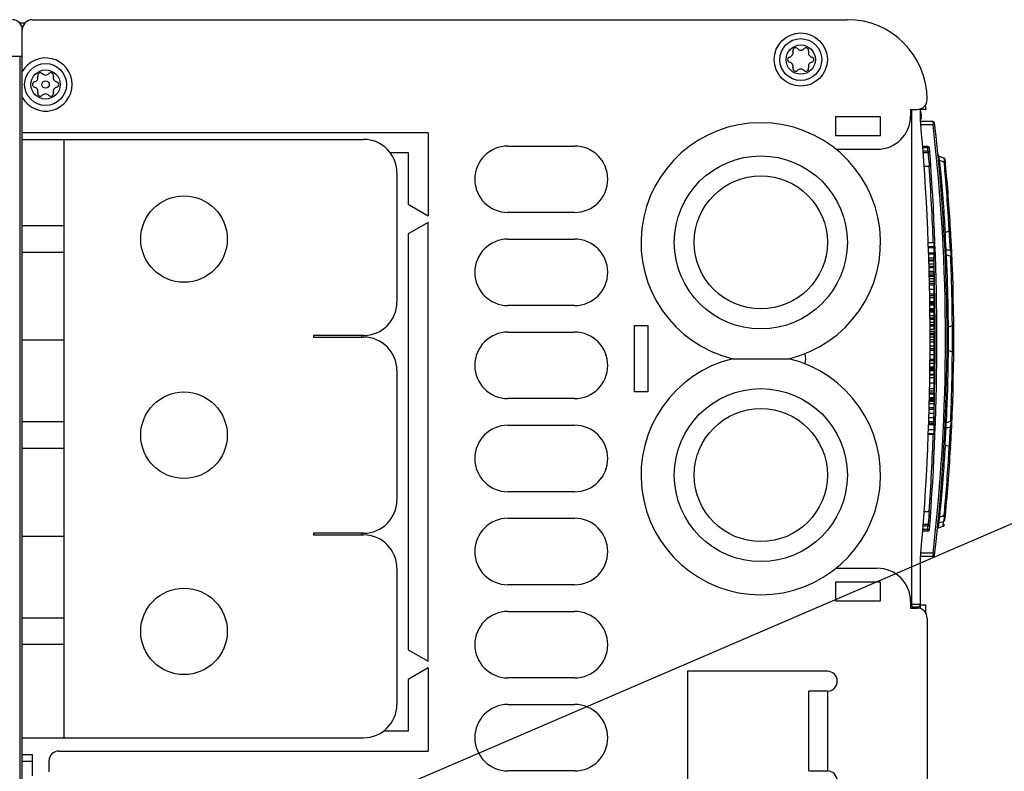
# Model space of a CAD drawing. Extents: x 0 to 594, y 0 to 420.
# Tile 65 of 157: x 229 to 259, y 373 to 395. Entities that reach past the tile are written whole.
import ezdxf

# ---------------------------------------------------------------- set-up
doc = ezdxf.new("R2010")
doc.units = 0
doc.header["$LTSCALE"] = 32.67
doc.layers.get('0').update_dxf_attribs({"linetype": 'CONTINUOUS'})

# ---------------------------------------------------------------- blocks, each defined once
blk = doc.blocks.new('EARTH_BL1', base_point=(256.806, 376.908))
at = {"color": 2, "linetype": 'CONTINUOUS'}
blk.add_line((230.093, 367.381), (265.815, 382.755), dxfattribs=at)

msp = doc.modelspace()

# ---------------------------------------------------------------- linework, layer by layer
at = {"color": 7, "linetype": 'CONTINUOUS'}
for p, q in [((229.633, 395.013), (229.477, 395.013)), ((229.536, 394.913), (229.571, 394.913)), ((229.854, 395.113), (254.354, 395.113)), ((229.554, 322.013), (229.554, 394.813)), ((217.254, 394.013), (229.554, 394.013)), ((229.487, 322.813), (229.487, 394.013)), ((256.691, 392.539), (256.714, 392.413)), ((253.994, 392.193), (253.994, 391.633)), ((255.354, 392.193), (253.994, 392.193)), ((255.354, 391.633), (255.354, 392.193)), ((256.254, 392.413), (256.254, 392.213)), ((256.254, 392.413), (256.454, 392.413)), ((256.298, 377.453), (256.298, 392.413)), ((256.554, 392.107), (256.554, 392.43)), ((256.714, 392.413), (256.554, 392.413)), ((256.554, 392.308), (256.565, 392.309)), ((256.554, 392.206), (256.577, 392.209)), ((256.565, 392.309), (256.577, 392.209)), ((256.926, 392.053), (256.558, 392.053)), ((256.932, 391.953), (256.566, 391.953)), ((256.926, 392.053), (256.932, 391.953)), ((256.981, 391.959), (256.932, 391.953)), ((241.754, 391.713), (229.554, 391.713)), ((241.754, 391.713), (241.754, 389.213)), ((253.994, 391.633), (255.354, 391.633)), ((229.554, 391.513), (239.814, 391.513)), ((230.814, 373.513), (230.814, 391.513)), ((244.154, 391.313), (246.154, 391.313)), ((256.774, 391.303), (256.62, 391.303)), ((256.774, 391.253), (256.774, 391.303)), ((240.614, 391.113), (241.154, 391.113)), ((241.154, 391.113), (241.154, 389.56)), ((254.016, 391.213), (255.254, 391.213)), ((256.774, 391.253), (256.624, 391.253)), ((256.782, 391.153), (256.631, 391.153)), ((256.782, 391.103), (256.635, 391.103)), ((256.824, 391.257), (256.774, 391.253)), ((256.782, 391.153), (256.832, 391.157)), ((256.782, 391.103), (256.782, 391.153)), ((256.782, 391.103), (256.789, 391.012)), ((256.789, 391.012), (256.797, 390.925)), ((256.832, 391.157), (256.824, 391.257)), ((257.08, 391.046), (257.079, 391.051)), ((257.08, 391.045), (257.079, 391.047)), ((257.08, 391.046), (257.08, 391.047)), ((257.087, 391.025), (257.087, 391.026)), ((257.091, 391.02), (257.091, 391.021)), ((257.111, 391.003), (257.109, 391.004)), ((257.256, 390.95), (257.118, 391)), ((256.664, 390.703), (256.814, 390.703)), ((256.797, 390.925), (256.803, 390.843)), ((256.803, 390.843), (256.81, 390.762)), ((256.864, 390.707), (256.814, 390.703)), ((257.091, 390.93), (257.091, 390.931)), ((257.091, 390.931), (257.091, 390.931)), ((257.092, 390.923), (257.091, 390.931)), ((257.091, 390.93), (257.091, 390.93)), ((257.091, 390.929), (257.091, 390.93)), ((257.091, 390.93), (257.091, 390.93)), ((257.091, 390.928), (257.091, 390.929)), ((257.091, 390.929), (257.091, 390.929)), ((257.091, 390.929), (257.091, 390.929)), ((257.091, 390.927), (257.091, 390.928)), ((257.091, 390.928), (257.091, 390.928)), ((257.091, 390.928), (257.091, 390.928)), ((257.091, 390.928), (257.091, 390.928)), ((257.091, 390.926), (257.091, 390.927)), ((257.091, 390.926), (257.091, 390.927)), ((257.091, 390.927), (257.091, 390.927)), ((257.091, 390.927), (257.091, 390.927)), ((257.092, 390.926), (257.091, 390.926)), ((257.091, 390.926), (257.091, 390.926)), ((257.092, 390.925), (257.092, 390.926)), ((257.092, 390.925), (257.092, 390.926)), ((257.092, 390.925), (257.092, 390.925)), ((257.092, 390.923), (257.092, 390.924)), ((257.093, 390.921), (257.092, 390.923)), ((257.092, 390.923), (257.092, 390.923)), ((257.092, 390.923), (257.092, 390.923)), ((257.095, 390.885), (257.095, 390.885)), ((257.106, 390.765), (257.107, 390.765)), ((257.137, 390.815), (257.13, 390.88)), ((257.267, 390.83), (257.13, 390.88)), ((257.273, 390.762), (257.267, 390.83)), ((240.814, 390.513), (240.814, 386.613)), ((257.362, 390.145), (257.353, 390.253)), ((241.154, 389.56), (241.754, 389.213)), ((246.154, 389.313), (244.154, 389.313)), ((241.754, 389.013), (241.154, 388.667)), ((241.754, 375.813), (241.754, 389.013)), ((257.414, 388.817), (257.407, 388.934)), ((230.814, 388.913), (229.554, 388.913)), ((241.154, 388.667), (241.154, 376.16)), ((257.27, 388.674), (257.266, 388.649)), ((257.305, 388.708), (257.298, 388.825)), ((257.417, 388.749), (257.305, 388.708)), ((257.417, 388.749), (257.414, 388.817)), ((257.465, 388.66), (257.455, 388.839)), ((257.456, 388.809), (257.456, 388.809)), ((257.469, 388.599), (257.46, 388.749)), ((244.154, 388.513), (246.154, 388.513)), ((256.788, 388.409), (256.954, 388.409)), ((256.954, 388.409), (256.954, 387.946)), ((257.475, 388.48), (257.469, 388.599)), ((230.814, 388.113), (229.554, 388.113)), ((256.792, 388.294), (256.954, 388.294)), ((256.794, 388.259), (256.954, 388.259)), ((256.799, 388.099), (256.954, 388.099)), ((256.8, 388.068), (256.954, 388.068)), ((257.295, 388.086), (257.294, 388.093)), ((257.294, 388.093), (257.294, 388.093)), ((257.294, 388.092), (257.294, 388.093)), ((257.294, 388.09), (257.294, 388.092)), ((257.294, 388.092), (257.294, 388.092)), ((257.295, 388.086), (257.294, 388.09)), ((257.294, 388.089), (257.294, 388.089)), ((257.295, 388.083), (257.295, 388.086)), ((257.295, 388.085), (257.295, 388.086)), ((257.462, 387.993), (257.334, 388.039)), ((256.804, 387.946), (256.954, 387.946)), ((256.806, 387.886), (256.954, 387.886)), ((256.807, 387.861), (256.954, 387.861)), ((256.81, 387.772), (256.954, 387.772)), ((256.954, 387.886), (256.954, 387.552)), ((257.302, 387.918), (257.302, 387.918)), ((257.465, 387.925), (257.462, 387.993)), ((256.812, 387.701), (256.954, 387.701)), ((256.813, 387.662), (256.954, 387.662)), ((256.813, 387.659), (256.954, 387.659)), ((256.816, 387.552), (256.954, 387.552)), ((256.818, 387.497), (256.954, 387.497)), ((256.954, 387.497), (256.954, 387.244)), ((256.819, 387.435), (256.954, 387.435)), ((256.82, 387.402), (256.954, 387.402)), ((256.822, 387.324), (256.954, 387.324)), ((256.824, 387.244), (256.954, 387.244)), ((256.825, 387.185), (256.954, 387.185)), ((256.954, 387.185), (256.954, 385.802)), ((257.524, 387.328), (257.524, 387.329)), ((256.826, 387.138), (256.954, 387.138)), ((256.829, 387.002), (256.954, 387.002)), ((256.832, 386.866), (256.954, 386.866)), ((256.832, 386.82), (256.954, 386.82)), ((256.834, 386.754), (256.954, 386.754)), ((256.834, 386.751), (256.954, 386.751)), ((256.835, 386.636), (256.954, 386.636)), ((256.836, 386.623), (256.954, 386.623)), ((256.836, 386.581), (256.954, 386.581)), ((246.154, 386.513), (244.154, 386.513)), ((256.837, 386.552), (256.954, 386.552)), ((256.837, 386.538), (256.954, 386.538)), ((256.838, 386.424), (256.954, 386.424)), ((256.839, 386.411), (256.954, 386.411)), ((256.839, 386.372), (256.954, 386.372)), ((256.839, 386.338), (256.954, 386.338)), ((256.84, 386.325), (256.954, 386.325)), ((256.841, 386.21), (256.954, 386.21)), ((256.954, 386.132), (256.841, 386.132)), ((256.842, 386.1), (256.954, 386.1)), ((256.842, 386.015), (256.954, 386.015)), ((257.512, 385.979), (257.511, 386.096)), ((257.512, 385.911), (257.512, 385.979)), ((244.154, 385.713), (246.154, 385.713)), ((247.954, 383.913), (247.954, 385.913)), ((247.954, 385.913), (248.354, 385.913)), ((248.354, 385.913), (248.354, 383.913)), ((256.843, 385.944), (256.954, 385.944)), ((256.843, 385.91), (256.954, 385.91)), ((256.843, 385.907), (256.954, 385.907)), ((256.843, 385.802), (256.954, 385.802)), ((256.844, 385.743), (256.954, 385.743)), ((256.844, 385.68), (256.954, 385.68)), ((256.954, 385.743), (256.954, 383.948)), ((257.353, 385.815), (257.353, 385.811)), ((257.353, 385.812), (257.353, 385.815)), ((257.353, 385.811), (257.353, 385.812)), ((257.353, 385.812), (257.353, 385.812)), ((257.512, 385.911), (257.392, 385.868)), ((257.393, 385.36), (257.392, 385.868)), ((230.814, 385.469), (229.554, 385.469)), ((238.306, 385.613), (238.306, 385.563)), ((239.814, 385.613), (238.306, 385.613)), ((238.306, 385.563), (239.814, 385.563)), ((239.754, 385.613), (239.754, 385.563)), ((256.844, 385.647), (256.954, 385.647)), ((256.844, 385.569), (256.954, 385.569)), ((256.844, 385.49), (256.954, 385.49)), ((256.844, 385.417), (256.954, 385.417)), ((256.843, 385.221), (256.954, 385.221)), ((256.843, 385.175), (256.954, 385.175)), ((256.844, 385.303), (256.954, 385.303)), ((257.353, 385.215), (257.353, 385.215)), ((257.353, 385.211), (257.353, 385.215)), ((257.353, 385.211), (257.353, 385.215)), ((257.391, 385.159), (257.393, 385.36)), ((257.512, 385.115), (257.392, 385.159)), ((257.512, 385.047), (257.512, 385.115)), ((250.911, 384.913), (252.596, 384.913)), ((256.84, 384.784), (256.954, 384.784)), ((256.84, 384.78), (256.954, 384.78)), ((256.841, 384.857), (256.954, 384.857)), ((256.842, 384.903), (256.954, 384.903)), ((256.843, 385.039), (256.954, 385.039)), ((257.552, 385.058), (257.552, 385.058)), ((240.814, 384.563), (240.814, 380.663)), ((256.838, 384.578), (256.954, 384.578)), ((256.838, 384.564), (256.954, 384.564)), ((256.839, 384.666), (256.954, 384.666)), ((256.839, 384.653), (256.954, 384.653)), ((256.839, 384.612), (256.954, 384.612)), ((256.832, 384.189), (256.954, 384.189)), ((256.835, 384.354), (256.954, 384.354)), ((256.836, 384.425), (256.954, 384.425)), ((256.837, 384.449), (256.954, 384.449)), ((248.354, 383.913), (247.954, 383.913)), ((256.827, 383.892), (256.954, 383.892)), ((256.828, 383.948), (256.954, 383.948)), ((256.829, 384.02), (256.954, 384.02)), ((256.954, 383.892), (256.954, 383.45)), ((246.154, 383.713), (244.154, 383.713)), ((256.821, 383.671), (256.954, 383.671)), ((256.821, 383.633), (256.954, 383.633)), ((256.822, 383.711), (256.954, 383.711)), ((256.823, 383.747), (256.954, 383.747)), ((256.823, 383.743), (256.954, 383.743)), ((256.823, 383.733), (256.954, 383.733)), ((256.826, 383.864), (256.954, 383.864)), ((256.826, 383.861), (256.954, 383.861)), ((257.524, 383.698), (257.524, 383.698)), ((256.814, 383.397), (256.954, 383.397)), ((256.816, 383.45), (256.954, 383.45)), ((256.819, 383.564), (256.954, 383.564)), ((256.954, 383.397), (256.954, 383.025)), ((230.814, 383.013), (229.554, 383.013)), ((256.803, 383.025), (256.954, 383.025)), ((256.807, 383.143), (256.954, 383.143)), ((256.811, 383.279), (256.954, 383.279)), ((257.302, 383.108), (257.302, 383.108)), ((257.334, 382.987), (257.338, 383.08)), ((257.462, 383.033), (257.334, 382.987)), ((257.462, 383.033), (257.464, 383.101)), ((257.464, 383.101), (257.469, 383.218)), ((244.154, 382.913), (246.154, 382.913)), ((256.795, 382.787), (256.954, 382.787)), ((256.8, 382.933), (256.954, 382.933)), ((256.801, 382.979), (256.954, 382.979)), ((256.954, 382.979), (256.954, 382.646)), ((257.295, 382.941), (257.294, 382.933)), ((257.294, 382.935), (257.295, 382.94)), ((257.294, 382.934), (257.294, 382.935)), ((257.294, 382.933), (257.294, 382.934)), ((257.294, 382.934), (257.294, 382.934)), ((257.294, 382.934), (257.294, 382.934)), ((257.295, 382.941), (257.295, 382.943)), ((257.295, 382.94), (257.295, 382.941)), ((257.476, 382.562), (257.492, 382.893)), ((256.789, 382.646), (256.954, 382.646)), ((256.79, 382.667), (256.954, 382.667)), ((257.462, 382.313), (257.476, 382.561)), ((230.814, 382.213), (229.554, 382.213)), ((257.417, 382.277), (257.305, 382.318)), ((257.414, 382.209), (257.417, 382.277)), ((257.455, 382.187), (257.458, 382.231)), ((257.457, 382.227), (257.457, 382.227)), ((257.457, 382.226), (257.457, 382.226)), ((257.457, 382.226), (257.457, 382.226)), ((257.457, 382.226), (257.457, 382.226)), ((257.458, 382.243), (257.465, 382.366)), ((257.458, 382.233), (257.458, 382.234)), ((246.154, 380.913), (244.154, 380.913)), ((257.353, 380.774), (257.362, 380.881)), ((257.273, 380.263), (257.283, 380.38)), ((244.154, 380.113), (246.154, 380.113)), ((256.665, 380.323), (256.815, 380.323)), ((256.794, 380.061), (256.787, 379.972)), ((256.801, 380.153), (256.794, 380.061)), ((256.808, 380.24), (256.801, 380.153)), ((256.815, 380.323), (256.808, 380.24)), ((256.865, 380.32), (256.815, 380.323)), ((257.092, 380.103), (257.091, 380.095)), ((257.091, 380.098), (257.092, 380.103)), ((257.091, 380.096), (257.091, 380.098)), ((257.091, 380.096), (257.091, 380.096)), ((257.091, 380.096), (257.091, 380.096)), ((257.091, 380.096), (257.091, 380.096)), ((257.092, 380.103), (257.093, 380.105)), ((257.092, 380.103), (257.092, 380.103)), ((257.106, 380.261), (257.107, 380.261)), ((257.13, 380.146), (257.142, 380.261)), ((257.267, 380.196), (257.13, 380.146)), ((257.259, 380.182), (257.138, 380.149)), ((257.26, 380.193), (257.259, 380.182)), ((257.267, 380.196), (257.273, 380.263)), ((256.775, 379.773), (256.624, 379.773)), ((256.783, 379.873), (256.632, 379.873)), ((256.783, 379.923), (256.636, 379.923)), ((256.775, 379.773), (256.825, 379.769)), ((256.775, 379.723), (256.775, 379.773)), ((256.787, 379.972), (256.783, 379.923)), ((256.783, 379.873), (256.783, 379.923)), ((256.832, 379.869), (256.783, 379.873)), ((257.059, 379.777), (257.059, 379.778)), ((257.059, 379.778), (257.059, 379.778)), ((257.059, 379.778), (257.059, 379.778)), ((257.059, 379.776), (257.059, 379.777)), ((257.059, 379.777), (257.059, 379.777)), ((257.059, 379.777), (257.059, 379.777)), ((257.082, 380.01), (257.082, 380.01)), ((257.098, 379.826), (257.114, 379.985)), ((257.098, 379.826), (257.236, 379.876)), ((257.114, 379.985), (257.25, 380.022)), ((257.236, 379.876), (257.25, 380.022)), ((230.814, 379.569), (229.554, 379.569)), ((238.306, 379.663), (238.306, 379.613)), ((239.814, 379.663), (238.306, 379.663)), ((238.306, 379.613), (239.814, 379.613)), ((239.754, 379.663), (239.754, 379.613)), ((256.775, 379.723), (256.621, 379.723)), ((256.554, 377.396), (256.554, 378.913)), ((256.925, 378.963), (256.558, 378.963)), ((256.93, 379.063), (256.566, 379.063)), ((256.93, 379.063), (256.925, 378.963)), ((256.98, 379.057), (256.93, 379.063)), ((240.814, 378.613), (240.814, 374.513)), ((254.016, 378.613), (255.254, 378.613)), ((246.154, 378.113), (244.154, 378.113)), ((255.354, 378.193), (253.994, 378.193)), ((253.994, 378.193), (253.994, 377.633)), ((255.354, 377.633), (255.354, 378.193)), ((253.994, 377.633), (255.354, 377.633)), ((256.254, 377.613), (256.254, 377.413)), ((256.254, 377.413), (256.454, 377.413)), ((256.298, 377.533), (256.554, 377.533)), ((256.298, 377.453), (256.474, 377.453)), ((256.554, 377.513), (256.714, 377.513)), ((256.714, 377.254), (256.714, 377.513)), ((230.814, 377.113), (229.554, 377.113)), ((244.154, 377.313), (246.154, 377.313)), ((256.754, 377.113), (256.754, 369.113)), ((230.814, 376.313), (229.554, 376.313)), ((241.154, 376.16), (241.754, 375.813)), ((241.754, 375.613), (241.154, 375.267)), ((241.754, 375.613), (241.754, 373.113)), ((246.154, 375.313), (244.154, 375.313)), ((253.754, 375.513), (249.554, 375.513)), ((249.554, 375.513), (249.554, 371.913)), ((241.154, 375.267), (241.154, 373.713)), ((253.754, 374.913), (253.195, 374.913)), ((253.195, 372.513), (253.195, 374.913)), ((253.754, 374.913), (253.754, 372.513)), ((244.154, 374.513), (246.154, 374.513)), ((241.154, 373.713), (240.414, 373.713)), ((229.554, 373.513), (239.814, 373.513)), ((229.554, 373.013), (229.854, 373.013)), ((229.854, 373.013), (229.854, 372.371)), ((230.654, 373.113), (241.754, 373.113)), ((229.554, 372.812), (229.854, 372.812)), ((230.354, 372.813), (230.354, 372.491)), ((246.154, 372.513), (244.154, 372.513)), ((253.195, 372.513), (253.754, 372.513))]:
    msp.add_line(p, q, dxfattribs=at)
for points in [[(257.08, 391.044), (257.08, 391.045), (257.08, 391.045), (257.08, 391.045), (257.08, 391.046)], [(257.086, 391.028), (257.085, 391.029), (257.084, 391.031), (257.083, 391.033), (257.083, 391.035), (257.082, 391.037), (257.081, 391.039), (257.081, 391.041), (257.08, 391.043), (257.08, 391.045)], [(257.08, 391.042), (257.08, 391.043), (257.08, 391.043), (257.08, 391.043), (257.08, 391.044)], [(257.081, 391.04), (257.081, 391.041), (257.081, 391.041), (257.081, 391.042)], [(257.082, 391.038), (257.081, 391.039), (257.081, 391.039), (257.081, 391.04)], [(257.082, 391.036), (257.082, 391.037), (257.082, 391.037)], [(257.083, 391.035), (257.083, 391.035), (257.082, 391.036)], [(257.084, 391.031), (257.084, 391.031), (257.084, 391.032), (257.084, 391.033), (257.083, 391.033), (257.083, 391.034)], [(257.085, 391.029), (257.085, 391.03), (257.085, 391.03)], [(257.099, 391.011), (257.098, 391.013), (257.096, 391.014), (257.095, 391.016), (257.093, 391.017), (257.092, 391.019), (257.091, 391.021), (257.089, 391.022), (257.088, 391.024), (257.087, 391.026), (257.086, 391.028)], [(257.087, 391.027), (257.086, 391.028), (257.086, 391.028)], [(257.09, 391.022), (257.089, 391.022), (257.089, 391.023), (257.088, 391.024), (257.088, 391.025)], [(257.095, 391.016), (257.094, 391.016), (257.093, 391.017), (257.092, 391.018), (257.092, 391.019)], [(257.098, 391.013), (257.097, 391.014), (257.096, 391.015)], [(257.101, 391.01), (257.1, 391.011), (257.099, 391.012)], [(257.109, 391.004), (257.107, 391.005), (257.106, 391.006), (257.104, 391.008), (257.102, 391.009), (257.101, 391.01), (257.099, 391.011)], [(257.108, 391.005), (257.106, 391.006), (257.105, 391.007), (257.103, 391.008), (257.102, 391.009)], [(257.115, 391.002), (257.113, 391.002), (257.111, 391.003)], [(257.118, 391), (257.117, 391.001), (257.115, 391.002)], [(257.129, 390.881), (257.128, 390.884), (257.123, 390.914), (257.12, 390.94), (257.117, 390.961), (257.115, 390.978), (257.115, 390.991), (257.116, 390.998), (257.118, 391)], [(256.81, 390.762), (256.814, 390.711), (256.814, 390.703)], [(257.092, 390.924), (257.092, 390.924), (257.092, 390.925)], [(257.092, 390.924), (257.092, 390.924), (257.092, 390.925)], [(257.13, 390.88), (257.111, 390.891), (257.097, 390.909), (257.093, 390.921)], [(257.298, 388.825), (257.294, 388.888), (257.289, 388.964), (257.284, 389.05), (257.277, 389.146), (257.27, 389.252), (257.262, 389.365), (257.253, 389.484), (257.244, 389.607), (257.234, 389.733), (257.224, 389.86), (257.213, 389.985), (257.203, 390.108), (257.192, 390.226), (257.182, 390.339), (257.173, 390.445), (257.163, 390.541), (257.155, 390.627), (257.148, 390.702), (257.137, 390.815)], [(257.256, 390.95), (257.26, 390.94), (257.264, 390.913), (257.267, 390.873), (257.268, 390.83)], [(257.275, 390.939), (257.273, 390.94), (257.272, 390.941), (257.27, 390.943), (257.268, 390.944), (257.267, 390.945), (257.265, 390.946), (257.263, 390.947), (257.261, 390.948), (257.259, 390.949), (257.257, 390.949), (257.256, 390.95)], [(257.267, 390.83), (257.286, 390.819), (257.3, 390.801), (257.306, 390.78)], [(257.407, 388.934), (257.402, 389.012), (257.397, 389.1), (257.391, 389.199), (257.384, 389.307), (257.376, 389.422), (257.368, 389.541), (257.36, 389.665), (257.351, 389.791), (257.342, 389.916), (257.332, 390.04), (257.323, 390.159), (257.314, 390.273), (257.305, 390.381), (257.297, 390.48), (257.29, 390.569), (257.283, 390.646), (257.273, 390.762)], [(257.278, 390.936), (257.276, 390.937), (257.275, 390.939)], [(257.288, 390.921), (257.287, 390.923), (257.286, 390.925), (257.285, 390.926), (257.284, 390.928), (257.283, 390.93), (257.282, 390.931), (257.28, 390.933), (257.279, 390.934), (257.278, 390.936)], [(257.288, 390.921), (257.287, 390.923), (257.286, 390.925), (257.285, 390.926), (257.284, 390.928)], [(257.295, 390.9), (257.294, 390.902), (257.294, 390.904), (257.294, 390.906), (257.293, 390.908), (257.293, 390.91), (257.292, 390.912), (257.292, 390.914), (257.291, 390.915), (257.29, 390.917), (257.289, 390.919), (257.288, 390.921)], [(257.29, 390.917), (257.289, 390.919), (257.288, 390.921)], [(257.292, 390.912), (257.292, 390.914), (257.291, 390.915)], [(257.294, 390.906), (257.293, 390.908), (257.293, 390.91)], [(257.295, 390.9), (257.294, 390.902), (257.294, 390.904)], [(257.305, 388.708), (257.284, 388.695), (257.27, 388.674)], [(257.327, 388.179), (257.319, 388.353), (257.31, 388.505), (257.303, 388.634), (257.299, 388.705)], [(257.417, 388.749), (257.439, 388.763), (257.453, 388.784), (257.457, 388.809)], [(257.453, 388.175), (257.44, 388.44), (257.43, 388.646), (257.424, 388.753)], [(257.457, 388.802), (257.457, 388.802), (257.457, 388.802), (257.457, 388.802), (257.457, 388.803), (257.457, 388.803), (257.457, 388.803), (257.457, 388.804), (257.457, 388.804), (257.457, 388.804), (257.457, 388.805), (257.457, 388.805), (257.457, 388.805), (257.457, 388.805), (257.457, 388.806), (257.457, 388.806), (257.456, 388.806), (257.456, 388.807), (257.456, 388.807)], [(257.457, 388.799), (257.457, 388.801), (257.457, 388.802)], [(257.327, 388.179), (257.307, 388.188), (257.294, 388.203), (257.288, 388.221)], [(257.334, 388.039), (257.314, 388.051), (257.3, 388.07), (257.295, 388.083)], [(257.33, 388.042), (257.328, 388.051), (257.326, 388.075), (257.325, 388.098), (257.324, 388.12), (257.324, 388.141), (257.325, 388.161), (257.327, 388.179)], [(257.453, 388.175), (257.411, 388.177), (257.369, 388.178), (257.327, 388.179)], [(257.391, 385.984), (257.391, 386.047), (257.39, 386.123), (257.389, 386.209), (257.388, 386.306), (257.386, 386.412), (257.384, 386.525), (257.382, 386.643), (257.379, 386.766), (257.376, 386.892), (257.373, 387.018), (257.369, 387.143), (257.365, 387.266), (257.361, 387.384), (257.357, 387.497), (257.353, 387.603), (257.349, 387.699), (257.345, 387.786), (257.342, 387.861), (257.339, 387.924), (257.337, 387.974), (257.334, 388.039)], [(257.453, 388.175), (257.459, 388.142), (257.463, 388.101), (257.464, 388.057), (257.463, 388.015), (257.46, 387.993)], [(257.492, 388.133), (257.487, 388.151), (257.473, 388.166), (257.453, 388.175)], [(257.462, 387.993), (257.482, 387.981), (257.495, 387.962), (257.501, 387.939)], [(257.511, 386.096), (257.51, 386.174), (257.509, 386.263), (257.507, 386.361), (257.506, 386.469), (257.504, 386.583), (257.501, 386.703), (257.499, 386.826), (257.496, 386.951), (257.492, 387.077), (257.489, 387.201), (257.486, 387.321), (257.482, 387.435), (257.479, 387.543), (257.475, 387.642), (257.472, 387.731), (257.469, 387.808), (257.465, 387.925)], [(257.475, 387.985), (257.479, 387.987), (257.493, 388.002), (257.498, 388.019)], [(257.392, 385.868), (257.392, 385.875), (257.391, 385.984)], [(257.512, 385.911), (257.533, 385.924), (257.547, 385.944), (257.552, 385.968)], [(257.392, 385.868), (257.372, 385.855), (257.358, 385.835), (257.353, 385.815)], [(257.513, 385.115), (257.514, 385.367), (257.514, 385.656), (257.513, 385.911)], [(257.338, 383.08), (257.343, 383.194), (257.35, 383.344), (257.358, 383.553), (257.366, 383.778), (257.373, 384.017), (257.379, 384.237), (257.384, 384.47), (257.387, 384.685), (257.39, 384.866), (257.391, 385.023), (257.392, 385.159)], [(257.392, 385.159), (257.372, 385.171), (257.358, 385.191), (257.353, 385.211)], [(257.512, 385.115), (257.533, 385.102), (257.547, 385.082), (257.552, 385.058)], [(257.469, 383.218), (257.472, 383.295), (257.475, 383.384), (257.479, 383.483), (257.482, 383.59), (257.486, 383.704), (257.489, 383.823), (257.492, 383.946), (257.496, 384.072), (257.499, 384.198), (257.501, 384.321), (257.503, 384.441), (257.505, 384.556), (257.507, 384.664), (257.509, 384.763), (257.51, 384.852), (257.511, 384.929), (257.512, 385.047)], [(257.46, 383.033), (257.463, 383), (257.464, 382.946), (257.46, 382.893), (257.453, 382.851)], [(257.462, 383.033), (257.482, 383.045), (257.495, 383.064), (257.501, 383.087)], [(257.498, 383.007), (257.493, 383.024), (257.48, 383.039), (257.475, 383.041)], [(257.288, 382.805), (257.293, 382.823), (257.307, 382.838), (257.327, 382.847)], [(257.334, 382.987), (257.314, 382.975), (257.3, 382.956), (257.295, 382.943)], [(257.299, 382.322), (257.31, 382.521), (257.327, 382.847)], [(257.327, 382.847), (257.324, 382.882), (257.325, 382.922), (257.327, 382.965), (257.33, 382.985)], [(257.327, 382.847), (257.369, 382.848), (257.411, 382.85), (257.453, 382.851)], [(257.424, 382.273), (257.426, 382.319), (257.438, 382.543), (257.453, 382.851)], [(257.453, 382.851), (257.473, 382.86), (257.487, 382.875), (257.492, 382.893)], [(257.142, 380.261), (257.148, 380.324), (257.155, 380.399), (257.163, 380.486), (257.173, 380.583), (257.182, 380.689), (257.193, 380.802), (257.203, 380.921), (257.214, 381.044), (257.224, 381.169), (257.234, 381.296), (257.244, 381.421), (257.253, 381.544), (257.262, 381.663), (257.27, 381.775), (257.277, 381.881), (257.284, 381.977), (257.289, 382.064), (257.294, 382.139), (257.298, 382.202), (257.301, 382.252), (257.305, 382.318)], [(257.305, 382.318), (257.284, 382.331), (257.27, 382.352), (257.266, 382.378)], [(257.283, 380.38), (257.29, 380.457), (257.297, 380.545), (257.305, 380.644), (257.314, 380.751), (257.323, 380.866), (257.332, 380.985), (257.342, 381.109), (257.351, 381.234), (257.36, 381.36), (257.368, 381.484), (257.376, 381.604), (257.384, 381.718), (257.391, 381.827), (257.397, 381.926), (257.402, 382.014), (257.407, 382.092), (257.414, 382.209)], [(257.417, 382.277), (257.439, 382.264), (257.453, 382.243), (257.457, 382.217)], [(257.456, 382.219), (257.456, 382.22), (257.457, 382.22), (257.457, 382.221), (257.457, 382.221), (257.457, 382.222), (257.457, 382.222), (257.457, 382.222), (257.457, 382.223), (257.457, 382.223), (257.457, 382.223), (257.457, 382.224), (257.457, 382.224), (257.457, 382.224), (257.457, 382.225), (257.457, 382.225), (257.457, 382.226)], [(257.13, 380.146), (257.111, 380.135), (257.097, 380.117), (257.093, 380.105)], [(257.114, 379.985), (257.113, 379.991), (257.112, 380.002), (257.113, 380.015), (257.114, 380.031), (257.117, 380.049), (257.12, 380.071), (257.125, 380.094), (257.13, 380.12), (257.137, 380.149)], [(257.259, 380.182), (257.261, 380.13), (257.26, 380.081), (257.256, 380.044), (257.25, 380.022)], [(257.25, 380.022), (257.269, 380.033), (257.283, 380.05), (257.289, 380.071)], [(257.298, 380.164), (257.294, 380.17), (257.28, 380.177), (257.259, 380.182)], [(257.267, 380.196), (257.286, 380.207), (257.3, 380.225), (257.306, 380.247)], [(257.059, 379.778), (257.059, 379.779), (257.059, 379.779), (257.059, 379.779), (257.059, 379.78), (257.059, 379.78), (257.059, 379.78), (257.059, 379.781), (257.059, 379.781), (257.06, 379.781), (257.06, 379.781), (257.06, 379.782), (257.06, 379.782), (257.06, 379.782), (257.06, 379.783), (257.06, 379.783), (257.06, 379.783), (257.06, 379.783), (257.06, 379.784), (257.06, 379.784), (257.06, 379.784), (257.06, 379.785), (257.06, 379.785), (257.061, 379.785), (257.061, 379.786), (257.061, 379.786), (257.061, 379.786), (257.061, 379.787), (257.061, 379.787), (257.061, 379.787), (257.061, 379.788), (257.061, 379.788), (257.061, 379.788), (257.062, 379.789), (257.062, 379.789), (257.062, 379.789), (257.062, 379.79), (257.062, 379.79), (257.062, 379.79), (257.062, 379.791), (257.062, 379.791), (257.063, 379.792), (257.063, 379.792), (257.063, 379.792), (257.063, 379.793), (257.063, 379.793), (257.063, 379.793), (257.064, 379.794), (257.064, 379.794), (257.064, 379.795), (257.064, 379.795), (257.064, 379.796), (257.065, 379.796), (257.065, 379.796), (257.065, 379.797), (257.065, 379.797), (257.065, 379.798), (257.066, 379.798), (257.066, 379.799), (257.066, 379.799), (257.066, 379.8), (257.067, 379.8), (257.067, 379.801), (257.067, 379.801), (257.068, 379.802), (257.068, 379.802), (257.068, 379.803), (257.069, 379.803), (257.069, 379.804), (257.069, 379.804), (257.07, 379.805), (257.07, 379.805), (257.071, 379.806), (257.071, 379.806), (257.072, 379.807), (257.072, 379.808), (257.073, 379.808), (257.073, 379.809), (257.074, 379.809), (257.074, 379.81), (257.075, 379.811), (257.075, 379.811), (257.076, 379.812), (257.077, 379.813), (257.077, 379.813), (257.078, 379.814), (257.079, 379.815), (257.08, 379.815), (257.08, 379.816), (257.081, 379.817), (257.082, 379.817), (257.083, 379.818), (257.084, 379.819), (257.085, 379.82), (257.086, 379.82), (257.087, 379.821), (257.088, 379.822), (257.09, 379.822), (257.091, 379.823), (257.092, 379.824), (257.094, 379.824), (257.095, 379.825), (257.097, 379.826), (257.098, 379.826)], [(257.075, 379.936), (257.081, 379.957), (257.095, 379.974), (257.114, 379.985)], [(257.079, 379.976), (257.079, 379.977), (257.079, 379.979), (257.08, 379.981), (257.08, 379.983), (257.081, 379.985), (257.081, 379.987), (257.082, 379.989), (257.083, 379.991), (257.083, 379.993), (257.084, 379.995), (257.085, 379.997), (257.085, 379.997)], [(257.236, 379.876), (257.237, 379.877), (257.239, 379.877), (257.241, 379.878), (257.243, 379.879), (257.245, 379.88), (257.246, 379.881), (257.248, 379.882), (257.25, 379.884), (257.252, 379.885), (257.253, 379.886), (257.255, 379.887), (257.256, 379.889), (257.258, 379.89), (257.259, 379.892), (257.261, 379.893), (257.262, 379.895), (257.263, 379.896), (257.265, 379.898), (257.266, 379.9), (257.267, 379.902), (257.268, 379.903), (257.269, 379.905), (257.27, 379.907), (257.27, 379.909), (257.271, 379.91), (257.272, 379.912), (257.272, 379.914), (257.273, 379.915), (257.273, 379.917), (257.274, 379.918), (257.274, 379.919), (257.274, 379.921), (257.274, 379.922), (257.275, 379.923), (257.275, 379.924), (257.275, 379.925), (257.275, 379.927)]]:
    msp.add_lwpolyline(points, dxfattribs=at)
for centre, radius in [((252.954, 393.913), 0.8), ((252.954, 393.913), 0.63), ((252.954, 393.913), 0.44), ((230.254, 393.163), 0.63), ((230.254, 393.163), 0.44), ((230.254, 393.163), 0.112), ((251.754, 388.413), 2.602), ((251.754, 388.413), 2), ((234.414, 388.513), 1.3), ((234.414, 382.613), 1.3), ((251.754, 381.413), 2.602), ((251.754, 381.413), 2), ((234.414, 376.713), 1.3)]:
    msp.add_circle(centre, radius, dxfattribs=at)
for centre, radius, start, end in [((229.254, 394.813), 0.3, 0, 90), ((229.854, 394.813), 0.3, 90, 180), ((254.354, 392.713), 2.4, 0, 90), ((252.796, 394.187), 0.079, 43.6336, 196.3664), ((253.112, 394.187), 0.079, 343.6336, 136.3664), ((230.254, 393.163), 0.8, 208.955, 151.045), ((252.638, 393.913), 0.079, 103.6336, 256.3664), ((252.586, 394.125), 0.139, 283.6336, 16.3664), ((252.954, 394.337), 0.139, 223.6336, 316.3664), ((253.321, 394.125), 0.139, 163.6336, 256.3664), ((253.27, 393.913), 0.079, 283.6336, 76.3664), ((252.586, 393.701), 0.139, 343.6336, 76.3664), ((252.796, 393.639), 0.079, 163.6336, 316.3664), ((253.112, 393.639), 0.079, 223.6336, 16.3664), ((253.321, 393.701), 0.139, 103.6336, 196.3664), ((229.886, 393.375), 0.139, 283.6336, 16.3664), ((230.096, 393.437), 0.079, 43.6336, 196.3664), ((230.254, 393.587), 0.139, 223.6336, 316.3664), ((230.412, 393.437), 0.079, 343.6336, 136.3664), ((230.621, 393.375), 0.139, 163.6336, 256.3664), ((252.954, 393.489), 0.139, 43.6336, 136.3664), ((229.938, 393.163), 0.079, 103.6336, 256.3664), ((229.886, 392.951), 0.139, 343.6336, 76.3664), ((230.621, 392.951), 0.139, 103.6336, 196.3664), ((230.57, 393.163), 0.079, 283.6336, 76.3664), ((230.096, 392.889), 0.079, 163.6336, 316.3664), ((230.254, 392.739), 0.139, 43.6336, 136.3664), ((230.412, 392.889), 0.079, 223.6336, 16.3664), ((256.454, 392.713), 0.3, 270, 360), ((255.254, 392.213), 1, 270, 360), ((256.509, 392.353), 0.05, 6.9521, 27.7333), ((200.997, 385.584), 55.974, 6.7457, 6.9521), ((251.754, 388.413), 3.6, 283.5362, 256.4638), ((256.533, 392.153), 0.05, 293.8752, 6.7457), ((256.634, 392.107), 0.08, 180, 185.0393), ((181.804, 385.508), 75.04, 354.95797, 5.03934), ((256.926, 392.003), 0.05, 6.6647, 90), ((201.384, 385.513), 55.92, 353.3766, 6.6131), ((201.384, 385.513), 55.97, 353.325, 6.6647), ((239.814, 390.513), 1, 0, 90), ((244.154, 390.313), 1, 90, 270), ((246.154, 390.313), 1, 270, 90), ((256.774, 391.253), 0.05, 4.382, 90), ((181.804, 385.508), 75.19, 4.30562, 4.38204), ((256.782, 391.153), 0.05, 270, 4.3056), ((181.804, 385.508), 75.24, 355.62561, 4.38204), ((257.139, 391.057), 0.06, 189.6756, 250), ((181.804, 385.508), 75.19, 2.21085, 3.96182), ((257.235, 390.894), 0.06, 5.5029, 70), ((201.384, 385.513), 56.17, 5.381, 5.5029), ((201.384, 385.513), 56.17, 3.364, 5.3799), ((244.154, 387.513), 1, 90, 270), ((246.154, 387.513), 1, 270, 90), ((201.384, 385.513), 56.17, 357.3269, 3.0282), ((181.804, 385.508), 75.19, 358.12871, 1.87105), ((239.814, 386.613), 1, 270, 360), ((244.154, 384.713), 1, 90, 270), ((246.154, 384.713), 1, 270, 90), ((239.814, 384.563), 1, 0, 90), ((251.754, 381.413), 3.6, 103.5362, 76.4638), ((252.354, 384.913), 0.751, 347.9679, 12.0321), ((181.804, 385.508), 75.19, 358.07242, 358.10741), ((244.154, 381.913), 1, 90, 270), ((246.154, 381.913), 1, 270, 90), ((181.804, 385.508), 75.19, 356.04582, 357.81884), ((201.384, 385.513), 56.17, 356.6815, 356.9879), ((201.384, 385.513), 56.17, 354.4399, 356.636), ((201.384, 385.513), 56.17, 356.6465, 356.6498), ((239.814, 380.663), 1, 270, 360), ((244.154, 379.113), 1, 90, 270), ((246.154, 379.113), 1, 270, 90), ((181.804, 385.508), 75.19, 355.62561, 355.70203), ((256.775, 379.773), 0.05, 270, 355.6256), ((256.783, 379.873), 0.05, 355.702, 90), ((257.139, 379.97), 0.06, 152.8864, 174.3219), ((239.814, 378.613), 1, 0, 90), ((256.925, 379.013), 0.05, 270, 353.325), ((255.254, 377.613), 1, 0, 90), ((256.454, 377.113), 0.3, 0, 90), ((256.474, 377.533), 0.08, 270, 360), ((244.154, 376.313), 1, 90, 270), ((246.154, 376.313), 1, 270, 90), ((253.754, 375.213), 0.3, 270, 90), ((239.814, 374.513), 1, 270, 360), ((244.154, 373.513), 1, 90, 270), ((246.154, 373.513), 1, 270, 90), ((230.654, 372.813), 0.3, 90, 180), ((253.754, 372.213), 0.3, 270, 90)]:
    msp.add_arc(centre, radius, start, end, dxfattribs=at)

# ---------------------------------------------------------------- block references
at = {"color": 2, "linetype": 'CONTINUOUS'}
msp.add_blockref('EARTH_BL1', (256.806, 376.908), dxfattribs=at)

doc.saveas('drawing.dxf')
